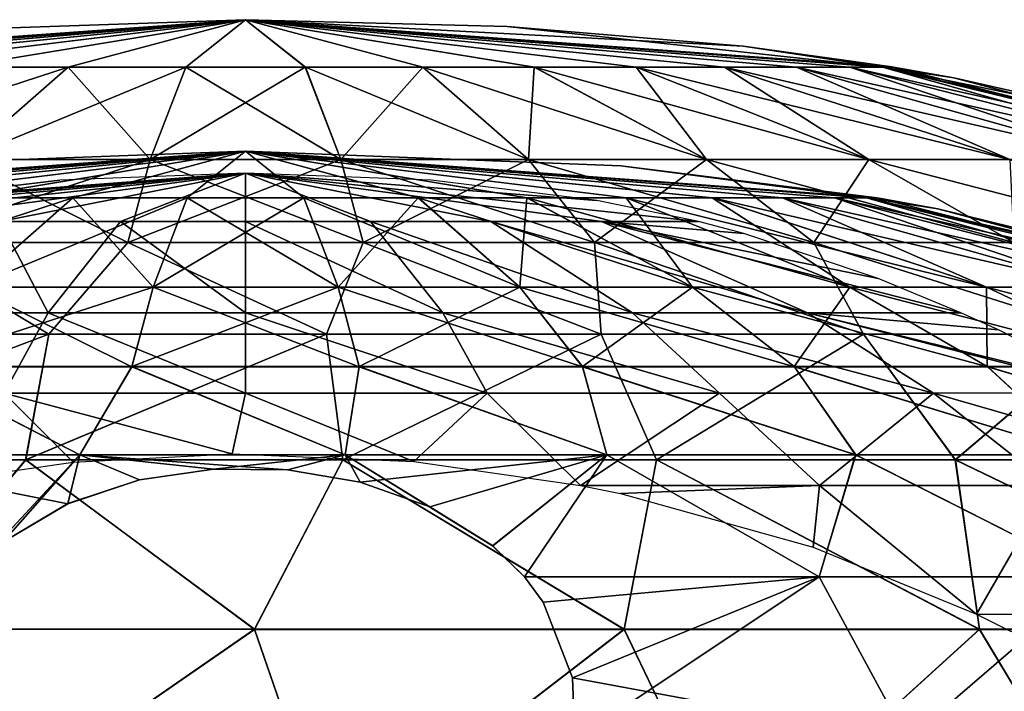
# Model space of a CAD drawing. Header units: millimetres. Extents: x -52 to 52, y -78 to 25.
# Tile 22 of 31: x -5 to 17, y 10 to 25. Entities that reach past the tile are written whole.
import ezdxf

# ---------------------------------------------------------------- set-up
doc = ezdxf.new("R2010")
doc.units = ezdxf.units.MM
doc.header["$LTSCALE"] = 65.185185
for name, color, linetype in [('1', 7, 'CONTINUOUS'), ('36', 7, 'CONTINUOUS'), ('37', 7, 'CONTINUOUS'), ('6', 7, 'CONTINUOUS'), ('7', 7, 'CONTINUOUS')]:
    doc.layers.add(name, color=color, linetype=linetype)

msp = doc.modelspace()

# ---------------------------------------------------------------- linework, layer by layer
at = {"layer": '1', "color": 7, "linetype": 'Continuous'}
for points in [[(-14.622, 20.392), (0, 21.5), (-14.341, 20.392, -2.853), (-14.622, 20.392)], [(-14.341, 20.392, 2.853), (0, 21.5), (-14.622, 20.392), (-14.341, 20.392, 2.853)], [(-14.341, 20.392, -2.853), (0, 21.5), (-13.509, 20.392, -5.596), (-14.341, 20.392, -2.853)], [(-13.509, 20.392, 5.596), (0, 21.5), (-14.341, 20.392, 2.853), (-13.509, 20.392, 5.596)], [(-13.509, 20.392, -5.596), (0, 21.5), (-12.158, 20.392, -8.123), (-13.509, 20.392, -5.596)], [(-12.158, 20.392, 8.123), (0, 21.5), (-13.509, 20.392, 5.596), (-12.158, 20.392, 8.123)], [(-12.158, 20.392, -8.123), (0, 21.5), (-4.24, 21.341, -4.24), (-12.158, 20.392, -8.123)], [(-10.339, 20.392, 10.339), (0, 21.5), (-12.158, 20.392, 8.123), (-10.339, 20.392, 10.339)], [(-8.123, 20.392, 12.158), (0, 21.5), (-10.339, 20.392, 10.339), (-8.123, 20.392, 12.158)], [(-5.596, 20.392, 13.509), (0, 21.5), (-8.123, 20.392, 12.158), (-5.596, 20.392, 13.509)], [(-2.853, 20.392, 14.341), (0, 21.5), (-5.596, 20.392, 13.509), (-2.853, 20.392, 14.341)], [(0, 20.392, 14.622), (0, 21.5), (-2.853, 20.392, 14.341), (0, 20.392, 14.622)], [(2.853, 20.392, 14.341), (0, 21.5), (0, 20.392, 14.622), (2.853, 20.392, 14.341)], [(5.596, 20.392, 13.509), (0, 21.5), (2.853, 20.392, 14.341), (5.596, 20.392, 13.509)], [(8.123, 20.392, 12.158), (0, 21.5), (5.596, 20.392, 13.509), (8.123, 20.392, 12.158)], [(10.339, 20.392, 10.339), (0, 21.5), (8.123, 20.392, 12.158), (10.339, 20.392, 10.339)], [(8.014, 20.875, 8.014), (0, 21.5), (10.339, 20.392, 10.339), (8.014, 20.875, 8.014)], [(4.24, 21.341, 4.24), (0, 21.5), (8.014, 20.875, 8.014), (4.24, 21.341, 4.24)], [(-8.014, 20.875, -8.014), (-12.158, 20.392, -8.123), (-4.24, 21.341, -4.24), (-8.014, 20.875, -8.014)], [(-4.503, 18.311, 22.641), (-5.596, 20.392, 13.509), (-8.834, 18.311, 21.327), (-4.503, 18.311, 22.641)], [(-2.853, 20.392, 14.341), (-5.596, 20.392, 13.509), (-4.503, 18.311, 22.641), (-2.853, 20.392, 14.341)], [(0, 18.311, 23.084), (-2.853, 20.392, 14.341), (-4.503, 18.311, 22.641), (0, 18.311, 23.084)], [(0, 20.392, 14.622), (-2.853, 20.392, 14.341), (0, 18.311, 23.084), (0, 20.392, 14.622)], [(4.503, 18.311, 22.641), (0, 20.392, 14.622), (0, 18.311, 23.084), (4.503, 18.311, 22.641)], [(2.853, 20.392, 14.341), (0, 20.392, 14.622), (4.503, 18.311, 22.641), (2.853, 20.392, 14.341)], [(8.834, 18.311, 21.327), (2.853, 20.392, 14.341), (4.503, 18.311, 22.641), (8.834, 18.311, 21.327)], [(5.596, 20.392, 13.509), (2.853, 20.392, 14.341), (8.834, 18.311, 21.327), (5.596, 20.392, 13.509)], [(8.123, 20.392, 12.158), (5.596, 20.392, 13.509), (12.825, 18.311, 19.194), (8.123, 20.392, 12.158)], [(12.825, 18.311, 19.194), (5.596, 20.392, 13.509), (8.834, 18.311, 21.327), (12.825, 18.311, 19.194)], [(16.322, 18.312, 16.322), (8.123, 20.392, 12.158), (12.825, 18.311, 19.194), (16.322, 18.312, 16.322)], [(14.437, 19.092, 14.437), (8.123, 20.392, 12.158), (16.322, 18.312, 16.322), (14.437, 19.092, 14.437)], [(11.369, 20.122, 11.369), (8.123, 20.392, 12.158), (14.437, 19.092, 14.437), (11.369, 20.122, 11.369)], [(10.339, 20.392, 10.339), (8.123, 20.392, 12.158), (11.369, 20.122, 11.369), (10.339, 20.392, 10.339)], [(-5.512, 16.479, 27.712), (-4.503, 18.311, 22.641), (-8.834, 18.311, 21.327), (-5.512, 16.479, 27.712)], [(-5.512, 16.479, 27.712), (0, 16.479, 28.255), (-4.503, 18.311, 22.641), (-5.512, 16.479, 27.712)], [(0, 16.479, 28.255), (0, 18.311, 23.084), (-4.503, 18.311, 22.641), (0, 16.479, 28.255)], [(5.512, 16.479, 27.712), (4.503, 18.311, 22.641), (0, 18.311, 23.084), (5.512, 16.479, 27.712)], [(0, 16.479, 28.255), (5.512, 16.479, 27.712), (0, 18.311, 23.084), (0, 16.479, 28.255)], [(10.813, 16.479, 26.104), (8.834, 18.311, 21.327), (4.503, 18.311, 22.641), (10.813, 16.479, 26.104)], [(5.512, 16.479, 27.712), (10.813, 16.479, 26.104), (4.503, 18.311, 22.641), (5.512, 16.479, 27.712)], [(15.698, 16.479, 23.493), (12.825, 18.311, 19.194), (8.834, 18.311, 21.327), (15.698, 16.479, 23.493)], [(10.813, 16.479, 26.104), (15.698, 16.479, 23.493), (8.834, 18.311, 21.327), (10.813, 16.479, 26.104)], [(16.322, 18.312, 16.322), (12.825, 18.311, 19.194), (17.187, 17.927, 17.187), (16.322, 18.312, 16.322)], [(12.825, 18.311, 19.194), (19.973, 16.483, 19.973), (19.784, 16.595, 19.784), (12.825, 18.311, 19.194)], [(17.187, 17.927, 17.187), (12.825, 18.311, 19.194), (19.784, 16.595, 19.784), (17.187, 17.927, 17.187)], [(15.698, 16.479, 23.493), (19.973, 16.483, 19.973), (12.825, 18.311, 19.194), (15.698, 16.479, 23.493)], [(-5.512, 16.479, 27.712), (-7.648, 14.374, 31.64), (-3.931, 14.907, 31.31), (-5.512, 16.479, 27.712)], [(-0.304, 15.094, 31.193), (-5.512, 16.479, 27.712), (-3.931, 14.907, 31.31), (-0.304, 15.094, 31.193)], [(0, 16.479, 28.255), (-5.512, 16.479, 27.712), (-0.304, 15.094, 31.193), (0, 16.479, 28.255)], [(3.839, 14.916, 31.305), (0, 16.479, 28.255), (-0.304, 15.094, 31.193), (3.839, 14.916, 31.305)], [(5.512, 16.479, 27.712), (0, 16.479, 28.255), (3.839, 14.916, 31.305), (5.512, 16.479, 27.712)], [(7.647, 14.375, 31.64), (5.512, 16.479, 27.712), (3.839, 14.916, 31.305), (7.647, 14.375, 31.64)], [(10.813, 16.479, 26.104), (5.512, 16.479, 27.712), (7.647, 14.375, 31.64), (10.813, 16.479, 26.104)], [(13.101, 14.374, 29.799), (10.813, 16.479, 26.104), (7.647, 14.375, 31.64), (13.101, 14.374, 29.799)], [(15.698, 16.479, 23.493), (10.813, 16.479, 26.104), (13.101, 14.374, 29.799), (15.698, 16.479, 23.493)], [(18.375, 14.374, 26.87), (15.698, 16.479, 23.493), (13.101, 14.374, 29.799), (18.375, 14.374, 26.87)], [(19.973, 16.483, 19.973), (15.698, 16.479, 23.493), (23.017, 14.375, 23.017), (19.973, 16.483, 19.973)], [(23.017, 14.375, 23.017), (15.698, 16.479, 23.493), (18.375, 14.374, 26.87), (23.017, 14.375, 23.017)], [(13.101, 14.374, 29.799), (7.647, 14.375, 31.64), (8.56, 14.189, 31.754), (13.101, 14.374, 29.799)], [(12.957, 12.962, 32.487), (13.101, 14.374, 29.799), (8.56, 14.189, 31.754), (12.957, 12.962, 32.487)], [(16.685, 11.434, 33.356), (13.101, 14.374, 29.799), (12.957, 12.962, 32.487), (16.685, 11.434, 33.356)], [(18.375, 14.374, 26.87), (13.101, 14.374, 29.799), (16.685, 11.434, 33.356), (18.375, 14.374, 26.87)], [(21.768, 11.432, 30.287), (18.375, 14.374, 26.87), (16.685, 11.434, 33.356), (21.768, 11.432, 30.287)], [(21.768, 11.432, 30.287), (16.685, 11.434, 33.356), (17.474, 11.043, 33.569), (21.768, 11.432, 30.287)]]:
    msp.add_3dface(points, dxfattribs=at)
at = {"layer": '36', "color": 253, "linetype": 'Continuous', "true_color": 0x999999}
for points in [[(-14.526, 23.916, -2.715), (-14.777, 23.916), (0, 25), (-14.526, 23.916, -2.715)], [(0, 25), (-14.777, 23.916), (-14.605, 23.944), (0, 25)], [(-7.82, 24.73), (0, 25), (-14.605, 23.944), (-7.82, 24.73)], [(-13.781, 23.916, -5.339), (-14.526, 23.916, -2.715), (0, 25), (-13.781, 23.916, -5.339)], [(-12.566, 23.915, -7.78), (-13.781, 23.916, -5.339), (0, 25), (-12.566, 23.915, -7.78)], [(-10.923, 23.915, -9.957), (-12.566, 23.915, -7.78), (0, 25), (-10.923, 23.915, -9.957)], [(-8.907, 23.915, -11.795), (-10.923, 23.915, -9.957), (0, 25), (-8.907, 23.915, -11.795)], [(-6.589, 23.915, -13.232), (-8.907, 23.915, -11.795), (0, 25), (-6.589, 23.915, -13.232)], [(-4.045, 23.915, -14.218), (-6.589, 23.915, -13.232), (0, 25), (-4.045, 23.915, -14.218)], [(-1.364, 23.915, -14.72), (-4.045, 23.915, -14.218), (0, 25), (-1.364, 23.915, -14.72)], [(1.364, 23.915, -14.721), (-1.364, 23.915, -14.72), (0, 25), (1.364, 23.915, -14.721)], [(4.046, 23.915, -14.22), (1.364, 23.915, -14.721), (0, 25), (4.046, 23.915, -14.22)], [(6.59, 23.914, -13.235), (4.046, 23.915, -14.22), (0, 25), (6.59, 23.914, -13.235)], [(8.911, 23.914, -11.8), (6.59, 23.914, -13.235), (0, 25), (8.911, 23.914, -11.8)], [(10.928, 23.914, -9.962), (8.911, 23.914, -11.8), (0, 25), (10.928, 23.914, -9.962)], [(14.537, 23.914, -2.717), (13.79, 23.914, -5.342), (0, 25), (14.537, 23.914, -2.717)], [(5.971, 24.847), (14.537, 23.914, -2.717), (0, 25), (5.971, 24.847)], [(13.79, 23.914, -5.342), (12.573, 23.914, -7.785), (0, 25), (13.79, 23.914, -5.342)], [(12.573, 23.914, -7.785), (10.928, 23.914, -9.962), (0, 25), (12.573, 23.914, -7.785)], [(11.353, 24.397), (14.537, 23.914, -2.717), (5.971, 24.847), (11.353, 24.397)], [(14.746, 23.921), (14.537, 23.914, -2.717), (11.353, 24.397), (14.746, 23.921)], [(-6.46, 21.811, -22.704), (-10.522, 21.811, -21.131), (-4.045, 23.915, -14.218), (-6.46, 21.811, -22.704)], [(-4.045, 23.915, -14.218), (-10.522, 21.811, -21.131), (-6.589, 23.915, -13.232), (-4.045, 23.915, -14.218)], [(-2.178, 21.811, -23.505), (-6.46, 21.811, -22.704), (-1.364, 23.915, -14.72), (-2.178, 21.811, -23.505)], [(-1.364, 23.915, -14.72), (-6.46, 21.811, -22.704), (-4.045, 23.915, -14.218), (-1.364, 23.915, -14.72)], [(2.178, 21.811, -23.505), (-2.178, 21.811, -23.505), (1.364, 23.915, -14.721), (2.178, 21.811, -23.505)], [(1.364, 23.915, -14.721), (-2.178, 21.811, -23.505), (-1.364, 23.915, -14.72), (1.364, 23.915, -14.721)], [(4.046, 23.915, -14.22), (2.178, 21.811, -23.505), (1.364, 23.915, -14.721), (4.046, 23.915, -14.22)], [(6.46, 21.811, -22.704), (2.178, 21.811, -23.505), (4.046, 23.915, -14.22), (6.46, 21.811, -22.704)], [(6.59, 23.914, -13.235), (6.46, 21.811, -22.704), (4.046, 23.915, -14.22), (6.59, 23.914, -13.235)], [(10.522, 21.811, -21.131), (6.46, 21.811, -22.704), (6.59, 23.914, -13.235), (10.522, 21.811, -21.131)], [(8.911, 23.914, -11.8), (10.522, 21.811, -21.131), (6.59, 23.914, -13.235), (8.911, 23.914, -11.8)], [(14.225, 21.811, -18.838), (10.522, 21.811, -21.131), (8.911, 23.914, -11.8), (14.225, 21.811, -18.838)], [(10.928, 23.914, -9.962), (14.225, 21.811, -18.838), (8.911, 23.914, -11.8), (10.928, 23.914, -9.962)], [(17.445, 21.811, -15.903), (14.225, 21.811, -18.838), (10.928, 23.914, -9.962), (17.445, 21.811, -15.903)], [(12.573, 23.914, -7.785), (17.445, 21.811, -15.903), (10.928, 23.914, -9.962), (12.573, 23.914, -7.785)], [(20.07, 21.811, -12.427), (17.445, 21.811, -15.903), (12.573, 23.914, -7.785), (20.07, 21.811, -12.427)], [(13.79, 23.914, -5.342), (20.07, 21.811, -12.427), (12.573, 23.914, -7.785), (13.79, 23.914, -5.342)], [(22.011, 21.811, -8.527), (20.07, 21.811, -12.427), (13.79, 23.914, -5.342), (22.011, 21.811, -8.527)], [(14.537, 23.914, -2.717), (22.011, 21.811, -8.527), (13.79, 23.914, -5.342), (14.537, 23.914, -2.717)], [(14.787, 23.914), (14.537, 23.914, -2.717), (14.746, 23.921), (14.787, 23.914)], [(23.204, 21.811, -4.337), (22.011, 21.811, -8.527), (14.537, 23.914, -2.717), (23.204, 21.811, -4.337)], [(14.787, 23.914), (23.204, 21.811, -4.337), (14.537, 23.914, -2.717), (14.787, 23.914)], [(16.164, 23.67), (23.204, 21.811, -4.337), (14.787, 23.914), (16.164, 23.67)], [(20.439, 22.71), (23.204, 21.811, -4.337), (16.164, 23.67), (20.439, 22.71)], [(-2.685, 19.919, -28.973), (-7.963, 19.919, -27.987), (-2.178, 21.811, -23.505), (-2.685, 19.919, -28.973)], [(-2.178, 21.811, -23.505), (-7.963, 19.919, -27.987), (-6.46, 21.811, -22.704), (-2.178, 21.811, -23.505)], [(2.685, 19.919, -28.973), (-2.685, 19.919, -28.973), (2.178, 21.811, -23.505), (2.685, 19.919, -28.973)], [(2.178, 21.811, -23.505), (-2.685, 19.919, -28.973), (-2.178, 21.811, -23.505), (2.178, 21.811, -23.505)], [(6.46, 21.811, -22.704), (2.685, 19.919, -28.973), (2.178, 21.811, -23.505), (6.46, 21.811, -22.704)], [(7.963, 19.919, -27.987), (2.685, 19.919, -28.973), (6.46, 21.811, -22.704), (7.963, 19.919, -27.987)], [(10.522, 21.811, -21.131), (7.963, 19.919, -27.987), (6.46, 21.811, -22.704), (10.522, 21.811, -21.131)], [(12.97, 19.919, -26.047), (7.963, 19.919, -27.987), (10.522, 21.811, -21.131), (12.97, 19.919, -26.047)], [(14.225, 21.811, -18.838), (12.97, 19.919, -26.047), (10.522, 21.811, -21.131), (14.225, 21.811, -18.838)], [(17.535, 19.919, -23.22), (12.97, 19.919, -26.047), (14.225, 21.811, -18.838), (17.535, 19.919, -23.22)], [(17.445, 21.811, -15.903), (17.535, 19.919, -23.22), (14.225, 21.811, -18.838), (17.445, 21.811, -15.903)], [(-4.49, 17.824, -33.227), (-10.667, 17.824, -31.786), (-7.963, 19.919, -27.987), (-4.49, 17.824, -33.227)], [(-2.685, 19.919, -28.973), (-4.49, 17.824, -33.227), (-7.963, 19.919, -27.987), (-2.685, 19.919, -28.973)], [(1.848, 17.824, -33.478), (-4.49, 17.824, -33.227), (-2.685, 19.919, -28.973), (1.848, 17.824, -33.478)], [(2.685, 19.919, -28.973), (1.848, 17.824, -33.478), (-2.685, 19.919, -28.973), (2.685, 19.919, -28.973)], [(8.119, 17.824, -32.531), (1.848, 17.824, -33.478), (2.685, 19.919, -28.973), (8.119, 17.824, -32.531)], [(7.963, 19.919, -27.987), (8.119, 17.824, -32.531), (2.685, 19.919, -28.973), (7.963, 19.919, -27.987)], [(14.101, 17.824, -30.419), (8.119, 17.824, -32.531), (7.963, 19.919, -27.987), (14.101, 17.824, -30.419)], [(12.97, 19.919, -26.047), (14.101, 17.824, -30.419), (7.963, 19.919, -27.987), (12.97, 19.919, -26.047)], [(19.577, 17.824, -27.22), (14.101, 17.824, -30.419), (12.97, 19.919, -26.047), (19.577, 17.824, -27.22)], [(17.535, 19.919, -23.22), (19.577, 17.824, -27.22), (12.97, 19.919, -26.047), (17.535, 19.919, -23.22)], [(-5.017, 14.955, -38.017), (-12.075, 14.954, -36.396), (-4.49, 17.824, -33.227), (-5.017, 14.955, -38.017)], [(-4.49, 17.824, -33.227), (-12.075, 14.954, -36.396), (-10.667, 17.824, -31.786), (-4.49, 17.824, -33.227)], [(2.219, 14.955, -38.282), (-5.017, 14.955, -38.017), (1.848, 17.824, -33.478), (2.219, 14.955, -38.282)], [(1.848, 17.824, -33.478), (-5.017, 14.955, -38.017), (-4.49, 17.824, -33.227), (1.848, 17.824, -33.478)], [(8.119, 17.824, -32.531), (2.219, 14.955, -38.282), (1.848, 17.824, -33.478), (8.119, 17.824, -32.531)], [(9.376, 14.955, -37.182), (2.219, 14.955, -38.282), (8.119, 17.824, -32.531), (9.376, 14.955, -37.182)], [(14.101, 17.824, -30.419), (9.376, 14.955, -37.182), (8.119, 17.824, -32.531), (14.101, 17.824, -30.419)], [(16.198, 14.955, -34.757), (9.376, 14.955, -37.182), (14.101, 17.824, -30.419), (16.198, 14.955, -34.757)], [(19.577, 17.824, -27.22), (16.198, 14.955, -34.757), (14.101, 17.824, -30.419), (19.577, 17.824, -27.22)], [(22.443, 14.956, -31.092), (16.198, 14.955, -34.757), (19.577, 17.824, -27.22), (22.443, 14.956, -31.092)], [(-5.017, 14.955, -38.017), (-8.243, 11.09, -42.613), (-12.075, 14.954, -36.396), (-5.017, 14.955, -38.017)], [(0.203, 11.089, -43.404), (-8.243, 11.09, -42.613), (-5.017, 14.955, -38.017), (0.203, 11.089, -43.404)], [(2.219, 14.955, -38.282), (0.203, 11.089, -43.404), (-5.017, 14.955, -38.017), (2.219, 14.955, -38.282)], [(8.642, 11.088, -42.536), (0.203, 11.089, -43.404), (2.219, 14.955, -38.282), (8.642, 11.088, -42.536)], [(9.376, 14.955, -37.182), (8.642, 11.088, -42.536), (2.219, 14.955, -38.282), (9.376, 14.955, -37.182)], [(16.752, 11.087, -40.044), (8.642, 11.088, -42.536), (9.376, 14.955, -37.182), (16.752, 11.087, -40.044)], [(16.198, 14.955, -34.757), (16.752, 11.087, -40.044), (9.376, 14.955, -37.182), (16.198, 14.955, -34.757)], [(22.443, 14.956, -31.092), (24.221, 11.086, -36.021), (16.198, 14.955, -34.757), (22.443, 14.956, -31.092)], [(24.221, 11.086, -36.021), (16.752, 11.087, -40.044), (16.198, 14.955, -34.757), (24.221, 11.086, -36.021)], [(0.203, 11.089, -43.404), (-7.219, 5.96, -47.708), (-8.243, 11.09, -42.613), (0.203, 11.089, -43.404)], [(1.98, 5.96, -48.21), (-7.219, 5.96, -47.708), (0.203, 11.089, -43.404), (1.98, 5.96, -48.21)], [(8.642, 11.088, -42.536), (1.98, 5.96, -48.21), (0.203, 11.089, -43.404), (8.642, 11.088, -42.536)], [(11.106, 5.96, -46.955), (1.98, 5.96, -48.21), (8.642, 11.088, -42.536), (11.106, 5.96, -46.955)], [(16.752, 11.087, -40.044), (11.106, 5.96, -46.955), (8.642, 11.088, -42.536), (16.752, 11.087, -40.044)], [(19.828, 5.96, -43.989), (11.106, 5.96, -46.955), (16.752, 11.087, -40.044), (19.828, 5.96, -43.989)], [(24.221, 11.086, -36.021), (19.828, 5.96, -43.989), (16.752, 11.087, -40.044), (24.221, 11.086, -36.021)]]:
    msp.add_3dface(points, dxfattribs=at)
at = {"layer": '37', "color": 253, "linetype": 'Continuous', "true_color": 0x999999}
for points in [[(0, 25), (-14.538, 23.914, 2.718), (-13.791, 23.914, 5.343), (0, 25)], [(0, 25), (-7.82, 24.73), (-14.538, 23.914, 2.718), (0, 25)], [(0, 25), (-13.791, 23.914, 5.343), (-12.574, 23.914, 7.786), (0, 25)], [(0, 25), (-12.574, 23.914, 7.786), (-10.93, 23.914, 9.964), (0, 25)], [(0, 25), (-10.93, 23.914, 9.964), (-8.913, 23.914, 11.802), (0, 25)], [(0, 25), (-8.913, 23.914, 11.802), (-6.592, 23.914, 13.239), (0, 25)], [(0, 25), (-6.592, 23.914, 13.239), (-4.047, 23.914, 14.225), (0, 25)], [(0, 25), (-4.047, 23.914, 14.225), (-1.365, 23.914, 14.727), (0, 25)], [(0, 25), (-1.365, 23.914, 14.727), (1.365, 23.914, 14.727), (0, 25)], [(0, 25), (1.365, 23.914, 14.727), (4.047, 23.914, 14.225), (0, 25)], [(0, 25), (4.047, 23.914, 14.225), (6.592, 23.914, 13.239), (0, 25)], [(0, 25), (6.592, 23.914, 13.239), (8.913, 23.914, 11.802), (0, 25)], [(0, 25), (8.913, 23.914, 11.802), (10.93, 23.914, 9.964), (0, 25)], [(0, 25), (10.93, 23.914, 9.964), (12.574, 23.914, 7.786), (0, 25)], [(0, 25), (12.574, 23.914, 7.786), (13.791, 23.914, 5.343), (0, 25)], [(0, 25), (13.791, 23.914, 5.343), (14.538, 23.914, 2.718), (0, 25)], [(14.746, 23.921), (11.353, 24.397), (0, 25), (14.746, 23.921)], [(14.746, 23.921), (0, 25), (14.538, 23.914, 2.718), (14.746, 23.921)], [(11.353, 24.397), (5.971, 24.847), (0, 25), (11.353, 24.397)], [(-6.592, 23.914, 13.239), (-6.46, 21.811, 22.704), (-4.047, 23.914, 14.225), (-6.592, 23.914, 13.239)], [(-6.46, 21.811, 22.704), (-2.178, 21.811, 23.505), (-4.047, 23.914, 14.225), (-6.46, 21.811, 22.704)], [(-4.047, 23.914, 14.225), (-2.178, 21.811, 23.505), (-1.365, 23.914, 14.727), (-4.047, 23.914, 14.225)], [(-2.178, 21.811, 23.505), (2.178, 21.811, 23.505), (-1.365, 23.914, 14.727), (-2.178, 21.811, 23.505)], [(-1.365, 23.914, 14.727), (2.178, 21.811, 23.505), (1.365, 23.914, 14.727), (-1.365, 23.914, 14.727)], [(1.365, 23.914, 14.727), (6.46, 21.811, 22.704), (4.047, 23.914, 14.225), (1.365, 23.914, 14.727)], [(2.178, 21.811, 23.505), (6.46, 21.811, 22.704), (1.365, 23.914, 14.727), (2.178, 21.811, 23.505)], [(6.46, 21.811, 22.704), (10.522, 21.811, 21.131), (4.047, 23.914, 14.225), (6.46, 21.811, 22.704)], [(4.047, 23.914, 14.225), (10.522, 21.811, 21.131), (6.592, 23.914, 13.239), (4.047, 23.914, 14.225)], [(10.522, 21.811, 21.131), (14.225, 21.811, 18.838), (6.592, 23.914, 13.239), (10.522, 21.811, 21.131)], [(6.592, 23.914, 13.239), (14.225, 21.811, 18.838), (8.913, 23.914, 11.802), (6.592, 23.914, 13.239)], [(14.225, 21.811, 18.838), (17.445, 21.811, 15.903), (8.913, 23.914, 11.802), (14.225, 21.811, 18.838)], [(8.913, 23.914, 11.802), (17.445, 21.811, 15.903), (10.93, 23.914, 9.964), (8.913, 23.914, 11.802)], [(17.445, 21.811, 15.903), (20.07, 21.811, 12.427), (10.93, 23.914, 9.964), (17.445, 21.811, 15.903)], [(10.93, 23.914, 9.964), (20.07, 21.811, 12.427), (12.574, 23.914, 7.786), (10.93, 23.914, 9.964)], [(20.07, 21.811, 12.427), (22.011, 21.811, 8.527), (12.574, 23.914, 7.786), (20.07, 21.811, 12.427)], [(12.574, 23.914, 7.786), (22.011, 21.811, 8.527), (13.791, 23.914, 5.343), (12.574, 23.914, 7.786)], [(22.011, 21.811, 8.527), (23.204, 21.811, 4.337), (13.791, 23.914, 5.343), (22.011, 21.811, 8.527)], [(13.791, 23.914, 5.343), (23.204, 21.811, 4.337), (14.538, 23.914, 2.718), (13.791, 23.914, 5.343)], [(14.787, 23.914), (14.746, 23.921), (14.538, 23.914, 2.718), (14.787, 23.914)], [(16.164, 23.67), (14.787, 23.914), (14.538, 23.914, 2.718), (16.164, 23.67)], [(20.439, 22.71), (16.164, 23.67), (14.538, 23.914, 2.718), (20.439, 22.71)], [(23.204, 21.811, 4.337), (23.576, 21.82), (14.538, 23.914, 2.718), (23.204, 21.811, 4.337)], [(23.576, 21.82), (20.439, 22.71), (14.538, 23.914, 2.718), (23.576, 21.82)], [(-7.963, 19.919, 27.987), (-2.685, 19.919, 28.973), (-6.46, 21.811, 22.704), (-7.963, 19.919, 27.987)], [(-6.46, 21.811, 22.704), (-2.685, 19.919, 28.973), (-2.178, 21.811, 23.505), (-6.46, 21.811, 22.704)], [(-2.685, 19.919, 28.973), (2.685, 19.919, 28.973), (-2.178, 21.811, 23.505), (-2.685, 19.919, 28.973)], [(-2.178, 21.811, 23.505), (2.685, 19.919, 28.973), (2.178, 21.811, 23.505), (-2.178, 21.811, 23.505)], [(2.685, 19.919, 28.973), (7.963, 19.919, 27.987), (2.178, 21.811, 23.505), (2.685, 19.919, 28.973)], [(2.178, 21.811, 23.505), (7.963, 19.919, 27.987), (6.46, 21.811, 22.704), (2.178, 21.811, 23.505)], [(7.963, 19.919, 27.987), (12.97, 19.919, 26.047), (6.46, 21.811, 22.704), (7.963, 19.919, 27.987)], [(6.46, 21.811, 22.704), (12.97, 19.919, 26.047), (10.522, 21.811, 21.131), (6.46, 21.811, 22.704)], [(12.97, 19.919, 26.047), (17.535, 19.919, 23.22), (10.522, 21.811, 21.131), (12.97, 19.919, 26.047)], [(10.522, 21.811, 21.131), (17.535, 19.919, 23.22), (14.225, 21.811, 18.838), (10.522, 21.811, 21.131)], [(14.225, 21.811, 18.838), (21.503, 19.919, 19.603), (17.445, 21.811, 15.903), (14.225, 21.811, 18.838)], [(17.535, 19.919, 23.22), (21.503, 19.919, 19.603), (14.225, 21.811, 18.838), (17.535, 19.919, 23.22)], [(-4.49, 17.824, 33.227), (-7.963, 19.919, 27.987), (-10.667, 17.824, 31.786), (-4.49, 17.824, 33.227)], [(-2.685, 19.919, 28.973), (-7.963, 19.919, 27.987), (-4.49, 17.824, 33.227), (-2.685, 19.919, 28.973)], [(1.848, 17.824, 33.478), (-2.685, 19.919, 28.973), (-4.49, 17.824, 33.227), (1.848, 17.824, 33.478)], [(2.685, 19.919, 28.973), (-2.685, 19.919, 28.973), (1.848, 17.824, 33.478), (2.685, 19.919, 28.973)], [(8.119, 17.824, 32.531), (2.685, 19.919, 28.973), (1.848, 17.824, 33.478), (8.119, 17.824, 32.531)], [(7.963, 19.919, 27.987), (2.685, 19.919, 28.973), (8.119, 17.824, 32.531), (7.963, 19.919, 27.987)], [(12.97, 19.919, 26.047), (7.963, 19.919, 27.987), (14.1, 17.824, 30.419), (12.97, 19.919, 26.047)], [(14.1, 17.824, 30.419), (7.963, 19.919, 27.987), (8.119, 17.824, 32.531), (14.1, 17.824, 30.419)], [(17.535, 19.919, 23.22), (12.97, 19.919, 26.047), (19.577, 17.824, 27.22), (17.535, 19.919, 23.22)], [(19.577, 17.824, 27.22), (12.97, 19.919, 26.047), (14.1, 17.824, 30.419), (19.577, 17.824, 27.22)], [(-5.019, 14.954, 38.019), (-4.49, 17.824, 33.227), (-12.077, 14.954, 36.397), (-5.019, 14.954, 38.019)], [(-4.49, 17.824, 33.227), (-10.667, 17.824, 31.786), (-12.077, 14.954, 36.397), (-4.49, 17.824, 33.227)], [(1.848, 17.824, 33.478), (-4.49, 17.824, 33.227), (-5.019, 14.954, 38.019), (1.848, 17.824, 33.478)], [(2.218, 14.954, 38.284), (1.848, 17.824, 33.478), (-5.019, 14.954, 38.019), (2.218, 14.954, 38.284)], [(8.119, 17.824, 32.531), (1.848, 17.824, 33.478), (2.218, 14.954, 38.284), (8.119, 17.824, 32.531)], [(9.375, 14.954, 37.185), (8.119, 17.824, 32.531), (2.218, 14.954, 38.284), (9.375, 14.954, 37.185)], [(14.1, 17.824, 30.419), (8.119, 17.824, 32.531), (9.375, 14.954, 37.185), (14.1, 17.824, 30.419)], [(16.199, 14.954, 34.759), (14.1, 17.824, 30.419), (9.375, 14.954, 37.185), (16.199, 14.954, 34.759)], [(19.577, 17.824, 27.22), (14.1, 17.824, 30.419), (16.199, 14.954, 34.759), (19.577, 17.824, 27.22)], [(22.444, 14.954, 31.094), (19.577, 17.824, 27.22), (16.199, 14.954, 34.759), (22.444, 14.954, 31.094)], [(-5.019, 14.954, 38.019), (-12.077, 14.954, 36.397), (-8.243, 11.093, 42.61), (-5.019, 14.954, 38.019)], [(0.203, 11.093, 43.399), (-5.019, 14.954, 38.019), (-8.243, 11.093, 42.61), (0.203, 11.093, 43.399)], [(2.218, 14.954, 38.284), (-5.019, 14.954, 38.019), (0.203, 11.093, 43.399), (2.218, 14.954, 38.284)], [(8.641, 11.093, 42.531), (2.218, 14.954, 38.284), (0.203, 11.093, 43.399), (8.641, 11.093, 42.531)], [(9.375, 14.954, 37.185), (2.218, 14.954, 38.284), (8.641, 11.093, 42.531), (9.375, 14.954, 37.185)], [(16.749, 11.093, 40.038), (9.375, 14.954, 37.185), (8.641, 11.093, 42.531), (16.749, 11.093, 40.038)], [(16.199, 14.954, 34.759), (9.375, 14.954, 37.185), (16.749, 11.093, 40.038), (16.199, 14.954, 34.759)], [(22.444, 14.954, 31.094), (16.199, 14.954, 34.759), (24.217, 11.093, 36.015), (22.444, 14.954, 31.094)], [(24.217, 11.093, 36.015), (16.199, 14.954, 34.759), (16.749, 11.093, 40.038), (24.217, 11.093, 36.015)], [(-7.219, 5.96, 47.708), (0.203, 11.093, 43.399), (-8.243, 11.093, 42.61), (-7.219, 5.96, 47.708)], [(-7.219, 5.96, 47.708), (1.979, 5.96, 48.21), (0.203, 11.093, 43.399), (-7.219, 5.96, 47.708)], [(1.979, 5.96, 48.21), (8.641, 11.093, 42.531), (0.203, 11.093, 43.399), (1.979, 5.96, 48.21)], [(1.979, 5.96, 48.21), (11.106, 5.96, 46.956), (8.641, 11.093, 42.531), (1.979, 5.96, 48.21)], [(11.106, 5.96, 46.956), (16.749, 11.093, 40.038), (8.641, 11.093, 42.531), (11.106, 5.96, 46.956)], [(11.106, 5.96, 46.956), (19.828, 5.96, 43.989), (16.749, 11.093, 40.038), (11.106, 5.96, 46.956)], [(19.828, 5.96, 43.989), (24.217, 11.093, 36.015), (16.749, 11.093, 40.038), (19.828, 5.96, 43.989)]]:
    msp.add_3dface(points, dxfattribs=at)
at = {"layer": '6', "color": 253, "linetype": 'Continuous', "true_color": 0x999999}
for points in [[(-14.149, 20.938, 2.645), (-14.389, 20.939), (0, 22), (-14.149, 20.938, 2.645)], [(0, 22), (-14.389, 20.939), (-8.032, 21.705), (0, 22)], [(-13.423, 20.938, 5.2), (-14.149, 20.938, 2.645), (0, 22), (-13.423, 20.938, 5.2)], [(-12.24, 20.938, 7.579), (-13.423, 20.938, 5.2), (0, 22), (-12.24, 20.938, 7.579)], [(-10.64, 20.938, 9.7), (-12.24, 20.938, 7.579), (0, 22), (-10.64, 20.938, 9.7)], [(-8.678, 20.937, 11.491), (-10.64, 20.938, 9.7), (0, 22), (-8.678, 20.937, 11.491)], [(-6.419, 20.937, 12.891), (-8.678, 20.937, 11.491), (0, 22), (-6.419, 20.937, 12.891)], [(-3.941, 20.937, 13.852), (-6.419, 20.937, 12.891), (0, 22), (-3.941, 20.937, 13.852)], [(-1.329, 20.937, 14.342), (-3.941, 20.937, 13.852), (0, 22), (-1.329, 20.937, 14.342)], [(1.329, 20.936, 14.344), (-1.329, 20.937, 14.342), (0, 22), (1.329, 20.936, 14.344)], [(14.17, 20.935, 2.649), (13.44, 20.935, 5.207), (0, 22), (14.17, 20.935, 2.649)], [(8.568, 21.662), (14.17, 20.935, 2.649), (0, 22), (8.568, 21.662)], [(13.44, 20.935, 5.207), (12.254, 20.935, 7.587), (0, 22), (13.44, 20.935, 5.207)], [(12.254, 20.935, 7.587), (10.65, 20.935, 9.708), (0, 22), (12.254, 20.935, 7.587)], [(10.65, 20.935, 9.708), (8.684, 20.936, 11.499), (0, 22), (10.65, 20.935, 9.708)], [(8.684, 20.936, 11.499), (6.422, 20.936, 12.897), (0, 22), (8.684, 20.936, 11.499)], [(6.422, 20.936, 12.897), (3.943, 20.936, 13.857), (0, 22), (6.422, 20.936, 12.897)], [(3.943, 20.936, 13.857), (1.329, 20.936, 14.344), (0, 22), (3.943, 20.936, 13.857)], [(14.416, 20.935), (14.17, 20.935, 2.649), (8.568, 21.662), (14.416, 20.935)], [(-6.262, 18.896, 22.008), (-10.199, 18.896, 20.483), (-3.941, 20.937, 13.852), (-6.262, 18.896, 22.008)], [(-3.941, 20.937, 13.852), (-10.199, 18.896, 20.483), (-6.419, 20.937, 12.891), (-3.941, 20.937, 13.852)], [(-2.111, 18.896, 22.784), (-6.262, 18.896, 22.008), (-1.329, 20.937, 14.342), (-2.111, 18.896, 22.784)], [(-1.329, 20.937, 14.342), (-6.262, 18.896, 22.008), (-3.941, 20.937, 13.852), (-1.329, 20.937, 14.342)], [(1.329, 20.936, 14.344), (-2.111, 18.896, 22.784), (-1.329, 20.937, 14.342), (1.329, 20.936, 14.344)], [(2.111, 18.896, 22.784), (-2.111, 18.896, 22.784), (1.329, 20.936, 14.344), (2.111, 18.896, 22.784)], [(3.943, 20.936, 13.857), (2.111, 18.896, 22.784), (1.329, 20.936, 14.344), (3.943, 20.936, 13.857)], [(6.262, 18.896, 22.008), (2.111, 18.896, 22.784), (3.943, 20.936, 13.857), (6.262, 18.896, 22.008)], [(6.422, 20.936, 12.897), (6.262, 18.896, 22.008), (3.943, 20.936, 13.857), (6.422, 20.936, 12.897)], [(10.199, 18.896, 20.483), (6.262, 18.896, 22.008), (6.422, 20.936, 12.897), (10.199, 18.896, 20.483)], [(8.684, 20.936, 11.499), (10.199, 18.896, 20.483), (6.422, 20.936, 12.897), (8.684, 20.936, 11.499)], [(13.789, 18.896, 18.26), (10.199, 18.896, 20.483), (8.684, 20.936, 11.499), (13.789, 18.896, 18.26)], [(10.65, 20.935, 9.708), (13.789, 18.896, 18.26), (8.684, 20.936, 11.499), (10.65, 20.935, 9.708)], [(16.91, 18.896, 15.415), (13.789, 18.896, 18.26), (10.65, 20.935, 9.708), (16.91, 18.896, 15.415)], [(12.254, 20.935, 7.587), (16.91, 18.896, 15.415), (10.65, 20.935, 9.708), (12.254, 20.935, 7.587)], [(13.44, 20.935, 5.207), (19.455, 18.896, 12.046), (12.254, 20.935, 7.587), (13.44, 20.935, 5.207)], [(19.455, 18.896, 12.046), (16.91, 18.896, 15.415), (12.254, 20.935, 7.587), (19.455, 18.896, 12.046)], [(21.337, 18.896, 8.266), (19.455, 18.896, 12.046), (13.44, 20.935, 5.207), (21.337, 18.896, 8.266)], [(14.17, 20.935, 2.649), (21.337, 18.896, 8.266), (13.44, 20.935, 5.207), (14.17, 20.935, 2.649)], [(22.492, 18.896, 4.205), (21.337, 18.896, 8.266), (14.17, 20.935, 2.649), (22.492, 18.896, 4.205)], [(14.416, 20.935), (22.492, 18.896, 4.205), (14.17, 20.935, 2.649), (14.416, 20.935)], [(15.798, 20.686), (22.492, 18.896, 4.205), (14.416, 20.935), (15.798, 20.686)], [(22.122, 19.123), (22.492, 18.896, 4.205), (15.798, 20.686), (22.122, 19.123)], [(-2.592, 17.087, 27.976), (-7.689, 17.087, 27.025), (-2.111, 18.896, 22.784), (-2.592, 17.087, 27.976)], [(-2.111, 18.896, 22.784), (-7.689, 17.087, 27.025), (-6.262, 18.896, 22.008), (-2.111, 18.896, 22.784)], [(2.592, 17.088, 27.975), (-2.592, 17.087, 27.976), (2.111, 18.896, 22.784), (2.592, 17.088, 27.975)], [(2.111, 18.896, 22.784), (-2.592, 17.087, 27.976), (-2.111, 18.896, 22.784), (2.111, 18.896, 22.784)], [(6.262, 18.896, 22.008), (2.592, 17.088, 27.975), (2.111, 18.896, 22.784), (6.262, 18.896, 22.008)], [(7.688, 17.088, 27.021), (2.592, 17.088, 27.975), (6.262, 18.896, 22.008), (7.688, 17.088, 27.021)], [(10.199, 18.896, 20.483), (7.688, 17.088, 27.021), (6.262, 18.896, 22.008), (10.199, 18.896, 20.483)], [(12.522, 17.089, 25.147), (7.688, 17.088, 27.021), (10.199, 18.896, 20.483), (12.522, 17.089, 25.147)], [(13.789, 18.896, 18.26), (12.522, 17.089, 25.147), (10.199, 18.896, 20.483), (13.789, 18.896, 18.26)], [(16.928, 17.09, 22.417), (12.522, 17.089, 25.147), (13.789, 18.896, 18.26), (16.928, 17.09, 22.417)], [(16.91, 18.896, 15.415), (16.928, 17.09, 22.417), (13.789, 18.896, 18.26), (16.91, 18.896, 15.415)], [(20.758, 17.09, 18.923), (16.928, 17.09, 22.417), (16.91, 18.896, 15.415), (20.758, 17.09, 18.923)], [(19.455, 18.896, 12.046), (20.758, 17.09, 18.923), (16.91, 18.896, 15.415), (19.455, 18.896, 12.046)], [(-3.778, 15.072, 32.092), (-9.695, 15.072, 30.825), (-7.689, 17.087, 27.025), (-3.778, 15.072, 32.092)], [(-2.592, 17.087, 27.976), (-3.778, 15.072, 32.092), (-7.689, 17.087, 27.025), (-2.592, 17.087, 27.976)], [(2.272, 15.072, 32.233), (-3.778, 15.072, 32.092), (-2.592, 17.087, 27.976), (2.272, 15.072, 32.233)], [(2.592, 17.088, 27.975), (2.272, 15.072, 32.233), (-2.592, 17.087, 27.976), (2.592, 17.088, 27.975)], [(8.242, 15.072, 31.244), (2.272, 15.072, 32.233), (2.592, 17.088, 27.975), (8.242, 15.072, 31.244)], [(7.688, 17.088, 27.021), (8.242, 15.072, 31.244), (2.592, 17.088, 27.975), (7.688, 17.088, 27.021)], [(12.522, 17.089, 25.147), (13.924, 15.072, 29.16), (7.688, 17.088, 27.021), (12.522, 17.089, 25.147)], [(13.924, 15.072, 29.16), (8.242, 15.072, 31.244), (7.688, 17.088, 27.021), (13.924, 15.072, 29.16)], [(16.928, 17.09, 22.417), (19.116, 15.072, 26.052), (12.522, 17.089, 25.147), (16.928, 17.09, 22.417)], [(19.116, 15.072, 26.052), (13.924, 15.072, 29.16), (12.522, 17.089, 25.147), (19.116, 15.072, 26.052)], [(23.639, 15.072, 22.031), (19.116, 15.072, 26.052), (16.928, 17.09, 22.417), (23.639, 15.072, 22.031)], [(20.758, 17.09, 18.923), (23.639, 15.072, 22.031), (16.928, 17.09, 22.417), (20.758, 17.09, 18.923)], [(-9.695, 15.072, 30.825), (-3.778, 15.072, 32.092), (-6.369, 12.285, 36.388), (-9.695, 15.072, 30.825)], [(-6.369, 12.285, 36.388), (-3.778, 15.072, 32.092), (-5.537, 13.077, 35.301), (-6.369, 12.285, 36.388)], [(-5.537, 13.077, 35.301), (-3.778, 15.072, 32.092), (-4.052, 13.958, 34.054), (-5.537, 13.077, 35.301)], [(-4.052, 13.958, 34.054), (-3.778, 15.072, 32.092), (-2.421, 14.499, 33.269), (-4.052, 13.958, 34.054)], [(-2.421, 14.499, 33.269), (-3.778, 15.072, 32.092), (-0.734, 14.746, 32.904), (-2.421, 14.499, 33.269)], [(-3.778, 15.072, 32.092), (2.272, 15.072, 32.233), (-0.734, 14.746, 32.904), (-3.778, 15.072, 32.092)], [(-0.734, 14.746, 32.904), (2.272, 15.072, 32.233), (0.955, 14.729, 32.929), (-0.734, 14.746, 32.904)], [(0.955, 14.729, 32.929), (2.272, 15.072, 32.233), (2.619, 14.45, 33.34), (0.955, 14.729, 32.929)], [(2.272, 15.072, 32.233), (8.242, 15.072, 31.244), (2.619, 14.45, 33.34), (2.272, 15.072, 32.233)], [(2.619, 14.45, 33.34), (8.242, 15.072, 31.244), (4.207, 13.887, 34.156), (2.619, 14.45, 33.34)], [(4.207, 13.887, 34.156), (8.242, 15.072, 31.244), (5.64, 12.995, 35.415), (4.207, 13.887, 34.156)], [(5.64, 12.995, 35.415), (8.242, 15.072, 31.244), (6.368, 12.286, 36.387), (5.64, 12.995, 35.415)], [(6.368, 12.286, 36.387), (8.242, 15.072, 31.244), (13.094, 12.285, 34.543), (6.368, 12.286, 36.387)], [(8.242, 15.072, 31.244), (13.924, 15.072, 29.16), (13.094, 12.285, 34.543), (8.242, 15.072, 31.244)], [(13.094, 12.285, 34.543), (13.924, 15.072, 29.16), (19.426, 12.285, 31.421), (13.094, 12.285, 34.543)], [(13.924, 15.072, 29.16), (19.116, 15.072, 26.052), (19.426, 12.285, 31.421), (13.924, 15.072, 29.16)], [(6.368, 12.286, 36.387), (13.094, 12.285, 34.543), (6.791, 11.712, 37.153), (6.368, 12.286, 36.387)], [(13.094, 12.285, 34.543), (7.46, 9.982, 39.362), (6.791, 11.712, 37.153), (13.094, 12.285, 34.543)], [(13.094, 12.285, 34.543), (7.512, 8.569, 41.042), (7.46, 9.982, 39.362), (13.094, 12.285, 34.543)], [(13.094, 12.285, 34.543), (15.109, 8.569, 38.892), (7.512, 8.569, 41.042), (13.094, 12.285, 34.543)], [(13.094, 12.285, 34.543), (19.426, 12.285, 31.421), (15.109, 8.569, 38.892), (13.094, 12.285, 34.543)], [(19.426, 12.285, 31.421), (22.233, 8.569, 35.306), (15.109, 8.569, 38.892), (19.426, 12.285, 31.421)]]:
    msp.add_3dface(points, dxfattribs=at)
at = {"layer": '7', "color": 253, "linetype": 'Continuous', "true_color": 0x999999}
for points in [[(0, 22), (-14.171, 20.935, -2.649), (-13.443, 20.935, -5.208), (0, 22)], [(0, 22), (-8.032, 21.705), (-14.171, 20.935, -2.649), (0, 22)], [(0, 22), (-13.443, 20.935, -5.208), (-12.257, 20.935, -7.589), (0, 22)], [(0, 22), (-12.257, 20.935, -7.589), (-10.654, 20.935, -9.712), (0, 22)], [(0, 22), (-10.654, 20.935, -9.712), (-8.688, 20.935, -11.505), (0, 22)], [(0, 22), (-8.688, 20.935, -11.505), (-6.426, 20.935, -12.905), (0, 22)], [(0, 22), (-6.426, 20.935, -12.905), (-3.945, 20.935, -13.866), (0, 22)], [(0, 22), (-3.945, 20.935, -13.866), (-1.33, 20.935, -14.355), (0, 22)], [(0, 22), (-1.33, 20.935, -14.355), (1.33, 20.935, -14.355), (0, 22)], [(0, 22), (13.443, 20.935, -5.208), (14.171, 20.935, -2.649), (0, 22)], [(0, 22), (12.257, 20.935, -7.589), (13.443, 20.935, -5.208), (0, 22)], [(0, 22), (10.654, 20.935, -9.712), (12.257, 20.935, -7.589), (0, 22)], [(0, 22), (8.688, 20.935, -11.505), (10.654, 20.935, -9.712), (0, 22)], [(0, 22), (6.426, 20.935, -12.905), (8.688, 20.935, -11.505), (0, 22)], [(0, 22), (3.945, 20.935, -13.866), (6.426, 20.935, -12.905), (0, 22)], [(0, 22), (1.33, 20.935, -14.355), (3.945, 20.935, -13.866), (0, 22)], [(14.416, 20.935), (0, 22), (14.171, 20.935, -2.649), (14.416, 20.935)], [(14.416, 20.935), (8.568, 21.662), (0, 22), (14.416, 20.935)], [(-6.426, 20.935, -12.905), (-6.262, 18.896, -22.008), (-3.945, 20.935, -13.866), (-6.426, 20.935, -12.905)], [(-6.262, 18.896, -22.008), (-2.111, 18.896, -22.784), (-3.945, 20.935, -13.866), (-6.262, 18.896, -22.008)], [(-3.945, 20.935, -13.866), (-2.111, 18.896, -22.784), (-1.33, 20.935, -14.355), (-3.945, 20.935, -13.866)], [(-2.111, 18.896, -22.784), (2.111, 18.896, -22.784), (-1.33, 20.935, -14.355), (-2.111, 18.896, -22.784)], [(-1.33, 20.935, -14.355), (2.111, 18.896, -22.784), (1.33, 20.935, -14.355), (-1.33, 20.935, -14.355)], [(2.111, 18.896, -22.784), (6.262, 18.896, -22.008), (1.33, 20.935, -14.355), (2.111, 18.896, -22.784)], [(1.33, 20.935, -14.355), (6.262, 18.896, -22.008), (3.945, 20.935, -13.866), (1.33, 20.935, -14.355)], [(3.945, 20.935, -13.866), (10.199, 18.896, -20.483), (6.426, 20.935, -12.905), (3.945, 20.935, -13.866)], [(6.262, 18.896, -22.008), (10.199, 18.896, -20.483), (3.945, 20.935, -13.866), (6.262, 18.896, -22.008)], [(10.199, 18.896, -20.483), (13.789, 18.896, -18.26), (6.426, 20.935, -12.905), (10.199, 18.896, -20.483)], [(6.426, 20.935, -12.905), (13.789, 18.896, -18.26), (8.688, 20.935, -11.505), (6.426, 20.935, -12.905)], [(13.789, 18.896, -18.26), (16.91, 18.896, -15.415), (8.688, 20.935, -11.505), (13.789, 18.896, -18.26)], [(8.688, 20.935, -11.505), (16.91, 18.896, -15.415), (10.654, 20.935, -9.712), (8.688, 20.935, -11.505)], [(16.91, 18.896, -15.415), (19.455, 18.896, -12.046), (10.654, 20.935, -9.712), (16.91, 18.896, -15.415)], [(10.654, 20.935, -9.712), (19.455, 18.896, -12.046), (12.257, 20.935, -7.589), (10.654, 20.935, -9.712)], [(19.455, 18.896, -12.046), (21.337, 18.896, -8.266), (12.257, 20.935, -7.589), (19.455, 18.896, -12.046)], [(12.257, 20.935, -7.589), (21.337, 18.896, -8.266), (13.443, 20.935, -5.208), (12.257, 20.935, -7.589)], [(13.443, 20.935, -5.208), (22.492, 18.896, -4.205), (14.171, 20.935, -2.649), (13.443, 20.935, -5.208)], [(21.337, 18.896, -8.266), (22.492, 18.896, -4.205), (13.443, 20.935, -5.208), (21.337, 18.896, -8.266)], [(22.8, 18.92), (22.122, 19.123), (14.171, 20.935, -2.649), (22.8, 18.92)], [(22.492, 18.896, -4.205), (22.8, 18.92), (14.171, 20.935, -2.649), (22.492, 18.896, -4.205)], [(15.798, 20.686), (14.416, 20.935), (14.171, 20.935, -2.649), (15.798, 20.686)], [(22.122, 19.123), (15.798, 20.686), (14.171, 20.935, -2.649), (22.122, 19.123)], [(-7.692, 17.083, -27.034), (-2.593, 17.083, -27.987), (-6.262, 18.896, -22.008), (-7.692, 17.083, -27.034)], [(-6.262, 18.896, -22.008), (-2.593, 17.083, -27.987), (-2.111, 18.896, -22.784), (-6.262, 18.896, -22.008)], [(-2.593, 17.083, -27.987), (2.593, 17.083, -27.987), (-2.111, 18.896, -22.784), (-2.593, 17.083, -27.987)], [(-2.111, 18.896, -22.784), (2.593, 17.083, -27.987), (2.111, 18.896, -22.784), (-2.111, 18.896, -22.784)], [(2.111, 18.896, -22.784), (7.692, 17.083, -27.034), (6.262, 18.896, -22.008), (2.111, 18.896, -22.784)], [(2.593, 17.083, -27.987), (7.692, 17.083, -27.034), (2.111, 18.896, -22.784), (2.593, 17.083, -27.987)], [(6.262, 18.896, -22.008), (12.528, 17.083, -25.16), (10.199, 18.896, -20.483), (6.262, 18.896, -22.008)], [(7.692, 17.083, -27.034), (12.528, 17.083, -25.16), (6.262, 18.896, -22.008), (7.692, 17.083, -27.034)], [(10.199, 18.896, -20.483), (16.938, 17.083, -22.43), (13.789, 18.896, -18.26), (10.199, 18.896, -20.483)], [(12.528, 17.083, -25.16), (16.938, 17.083, -22.43), (10.199, 18.896, -20.483), (12.528, 17.083, -25.16)], [(13.789, 18.896, -18.26), (20.771, 17.083, -18.936), (16.91, 18.896, -15.415), (13.789, 18.896, -18.26)], [(16.938, 17.083, -22.43), (20.771, 17.083, -18.936), (13.789, 18.896, -18.26), (16.938, 17.083, -22.43)], [(20.771, 17.083, -18.936), (23.897, 17.083, -14.797), (16.91, 18.896, -15.415), (20.771, 17.083, -18.936)], [(16.91, 18.896, -15.415), (23.897, 17.083, -14.797), (19.455, 18.896, -12.046), (16.91, 18.896, -15.415)], [(-9.696, 15.072, -30.824), (-3.778, 15.072, -32.092), (-7.692, 17.083, -27.034), (-9.696, 15.072, -30.824)], [(-7.692, 17.083, -27.034), (-3.778, 15.072, -32.092), (-2.593, 17.083, -27.987), (-7.692, 17.083, -27.034)], [(-3.778, 15.072, -32.092), (2.272, 15.072, -32.233), (-2.593, 17.083, -27.987), (-3.778, 15.072, -32.092)], [(-2.593, 17.083, -27.987), (2.272, 15.072, -32.233), (2.593, 17.083, -27.987), (-2.593, 17.083, -27.987)], [(2.272, 15.072, -32.233), (8.242, 15.072, -31.245), (2.593, 17.083, -27.987), (2.272, 15.072, -32.233)], [(2.593, 17.083, -27.987), (8.242, 15.072, -31.245), (7.692, 17.083, -27.034), (2.593, 17.083, -27.987)], [(7.692, 17.083, -27.034), (13.923, 15.072, -29.16), (12.528, 17.083, -25.16), (7.692, 17.083, -27.034)], [(8.242, 15.072, -31.245), (13.923, 15.072, -29.16), (7.692, 17.083, -27.034), (8.242, 15.072, -31.245)], [(13.923, 15.072, -29.16), (19.116, 15.072, -26.052), (12.528, 17.083, -25.16), (13.923, 15.072, -29.16)], [(12.528, 17.083, -25.16), (19.116, 15.072, -26.052), (16.938, 17.083, -22.43), (12.528, 17.083, -25.16)], [(19.116, 15.072, -26.052), (23.639, 15.072, -22.031), (16.938, 17.083, -22.43), (19.116, 15.072, -26.052)], [(16.938, 17.083, -22.43), (23.639, 15.072, -22.031), (20.771, 17.083, -18.936), (16.938, 17.083, -22.43)], [(-9.696, 15.072, -30.824), (-4.053, 13.957, -34.055), (-3.778, 15.072, -32.092), (-9.696, 15.072, -30.824)], [(-5.538, 13.076, -35.302), (-4.053, 13.957, -34.055), (-9.696, 15.072, -30.824), (-5.538, 13.076, -35.302)], [(-4.053, 13.957, -34.055), (-2.422, 14.498, -33.27), (-3.778, 15.072, -32.092), (-4.053, 13.957, -34.055)], [(-0.735, 14.746, -32.905), (0.954, 14.73, -32.929), (-3.778, 15.072, -32.092), (-0.735, 14.746, -32.905)], [(-2.422, 14.498, -33.27), (-0.735, 14.746, -32.905), (-3.778, 15.072, -32.092), (-2.422, 14.498, -33.27)], [(-3.778, 15.072, -32.092), (0.954, 14.73, -32.929), (2.272, 15.072, -32.233), (-3.778, 15.072, -32.092)], [(0.954, 14.73, -32.929), (2.618, 14.451, -33.339), (2.272, 15.072, -32.233), (0.954, 14.73, -32.929)], [(2.618, 14.451, -33.339), (4.206, 13.887, -34.156), (2.272, 15.072, -32.233), (2.618, 14.451, -33.339)], [(2.272, 15.072, -32.233), (5.639, 12.996, -35.414), (8.242, 15.072, -31.245), (2.272, 15.072, -32.233)], [(4.206, 13.887, -34.156), (5.639, 12.996, -35.414), (2.272, 15.072, -32.233), (4.206, 13.887, -34.156)], [(5.639, 12.996, -35.414), (6.368, 12.286, -36.387), (8.242, 15.072, -31.245), (5.639, 12.996, -35.414)], [(6.368, 12.286, -36.387), (13.094, 12.285, -34.543), (8.242, 15.072, -31.245), (6.368, 12.286, -36.387)], [(8.242, 15.072, -31.245), (13.094, 12.285, -34.543), (13.923, 15.072, -29.16), (8.242, 15.072, -31.245)], [(13.094, 12.285, -34.543), (19.425, 12.285, -31.422), (13.923, 15.072, -29.16), (13.094, 12.285, -34.543)], [(13.923, 15.072, -29.16), (19.425, 12.285, -31.422), (19.116, 15.072, -26.052), (13.923, 15.072, -29.16)], [(13.094, 12.285, -34.543), (6.368, 12.286, -36.387), (6.791, 11.713, -37.153), (13.094, 12.285, -34.543)], [(7.46, 9.982, -39.362), (13.094, 12.285, -34.543), (6.791, 11.713, -37.153), (7.46, 9.982, -39.362)], [(15.109, 8.569, -38.892), (13.094, 12.285, -34.543), (7.46, 9.982, -39.362), (15.109, 8.569, -38.892)], [(19.425, 12.285, -31.422), (13.094, 12.285, -34.543), (15.109, 8.569, -38.892), (19.425, 12.285, -31.422)], [(22.232, 8.569, -35.307), (19.425, 12.285, -31.422), (15.109, 8.569, -38.892), (22.232, 8.569, -35.307)], [(7.512, 8.569, -41.042), (15.109, 8.569, -38.892), (7.46, 9.982, -39.362), (7.512, 8.569, -41.042)]]:
    msp.add_3dface(points, dxfattribs=at)

doc.saveas('drawing.dxf')
